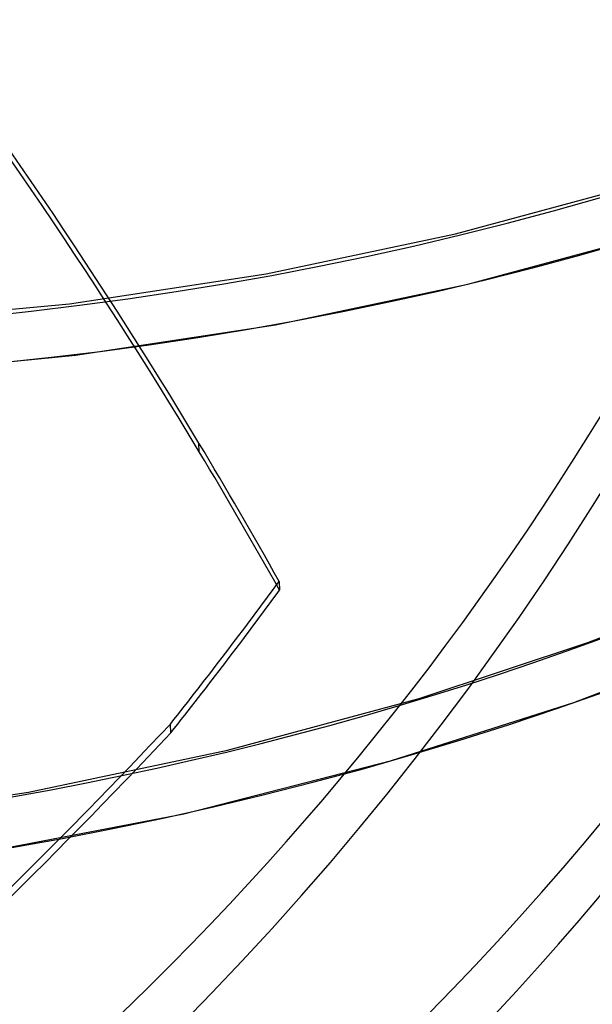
# Model space of a CAD drawing. Header units: millimetres. Extents: x -138 to 135, y -173 to 171.
# Tile 6 of 95: x 64 to 75, y -75 to -56. Entities that reach past the tile are written whole.
import ezdxf

# ---------------------------------------------------------------- set-up
doc = ezdxf.new("R2010")
doc.units = ezdxf.units.MM
doc.layers.add('MAIN-1', color=7, linetype='Continuous')

msp = doc.modelspace()

# ---------------------------------------------------------------- linework, layer by layer
at = {"layer": 'MAIN-1'}
for p, q in [((72.029, -60.361), (75.541, -59.409)), ((68.375, -61.131), (72.029, -60.361)), ((72.264, -61.333), (75.831, -60.366)), ((64.578, -61.709), (68.375, -61.131)), ((68.553, -62.115), (72.264, -61.333)), ((60.639, -62.084), (64.578, -61.709)), ((64.7, -62.701), (68.553, -62.115)), ((60.706, -63.082), (64.7, -62.701)), ((67.086, -64.566), (67.079, -64.396)), ((74.579, -68.244), (77.707, -67.021)), ((68.627, -67.064), (68.634, -67.234)), ((74.312, -69.4), (77.659, -68.125)), ((71.327, -69.32), (74.579, -68.244)), ((67.632, -70.321), (71.327, -69.32)), ((70.797, -70.519), (74.312, -69.4)), ((66.535, -69.985), (66.528, -69.815)), ((63.789, -71.129), (67.632, -70.321)), ((66.79, -71.543), (70.797, -70.519)), ((59.795, -71.735), (63.789, -71.129)), ((62.661, -72.337), (66.79, -71.543))]:
    msp.add_line(p, q, dxfattribs=at)
for centre, major_axis, ratio, start_param, end_param in [((-26, -22.517), (-66.12, 76.349), 0.75, -3.141592, -0.857072), ((-26, -22.517), (65.465, -75.593), 0.75, 0, 2.284521), ((0, 0), (-68.084, 78.617), 0.75, 0.713724, 3.855317), ((31.625, 27.388), (-55.58, 64.178), 0.75, 1.534466, 3.034576), ((31.625, 27.388), (60.032, -69.319), 0.75, -1.609749, -0.104395), ((31.625, 27.388), (-60.686, 70.075), 0.75, 1.531491, 3.037551), ((31.625, 27.388), (65.138, -75.215), 0.75, -1.612315, -0.101829), ((31.625, 27.388), (-65.793, 75.971), 0.75, 1.527645, 3.041396), ((25.225, 21.845), (-69.066, 79.751), 0.75, 1.526281, 3.042761), ((-0.5, -0.433), (68.739, -79.373), 0.75, -0.27691, 0.713724), ((-2, -1.732), (-65.465, 75.593), 0.75, 2.928319, 3.855317), ((-2.5, -2.165), (-66.12, 76.349), 0.75, -3.141592, -2.427868), ((18.825, 16.303), (-72.339, 83.53), 0.75, 1.524823, 3.044218), ((12.425, 10.76), (-72.339, 83.53), 0.75, 1.524823, 3.044218), ((6.025, 5.218), (-72.339, 83.53), 0.75, 1.524823, 3.044218), ((-22.428, -116.848), (103.904, 4.469), 0.985418, 0.491726, 0.608611), ((-22.435, -116.678), (-103.904, -4.469), 0.985418, -2.649867, -2.533293), ((25.225, 21.845), (68.411, -78.995), 0.75, -1.173699, -0.09855), ((-22.435, -116.678), (-103.904, -4.469), 0.985418, -2.679875, -2.649867), ((-22.428, -116.848), (103.904, 4.469), 0.985418, 0.461718, 0.491726), ((-11.504, -9.874), (-98.909, -4.254), 0.985418, 2.436351, 2.471608), ((-11.496, -10.044), (98.909, 4.254), 0.985418, -0.705242, -0.669985), ((-26.775, 15.553), (-127.282, -5.474), 0.985418, 1.774792, 2.350252), ((-26.767, 15.383), (127.282, 5.474), 0.985418, -0.952002, -0.791341), ((18.825, 16.303), (71.685, -82.774), 0.75, -1.044853, -0.097335)]:
    msp.add_ellipse(centre, major_axis=major_axis, ratio=ratio, start_param=start_param, end_param=end_param, dxfattribs=at)

doc.saveas('drawing.dxf')
